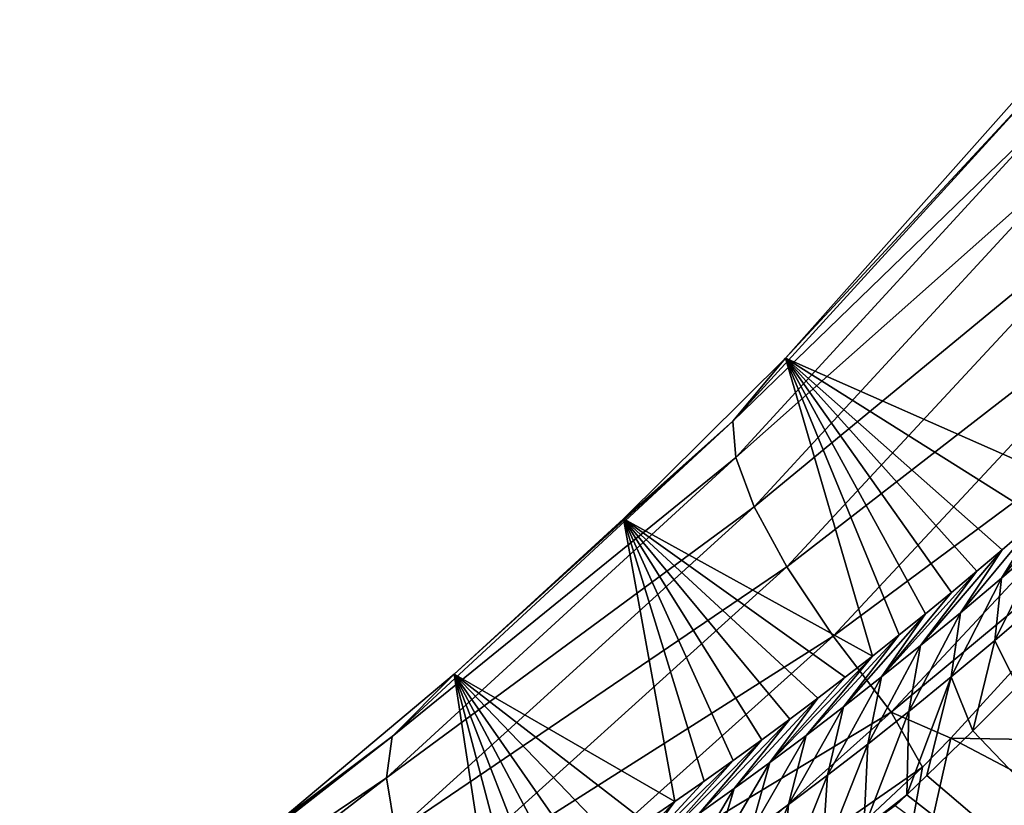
# Model space of a CAD drawing. Header units: metres. Extents: x -101 to 101, y -261 to 23.
# Tile 48 of 256: x -99.31 to -96.01, y 5 to 7.64. Entities that reach past the tile are written whole.
import ezdxf

# ---------------------------------------------------------------- set-up
doc = ezdxf.new("R2010")
doc.units = ezdxf.units.M
doc.layers.add('solid_505151_K2442K1000C34', color=7, linetype='CONTINUOUS')

msp = doc.modelspace()

# ---------------------------------------------------------------- linework, layer by layer
at = {"layer": 'solid_505151_K2442K1000C34'}
for points in [[(-96.741051, 6.506778, 102.295319), (-95.731331, 7.642953, 102.595222), (-95.767151, 6.076913, 72.821861)], [(-95.847992, 7.46676, 102.94191), (-95.731331, 7.642953, 102.595222), (-96.741051, 6.506778, 102.295319)], [(-96.917564, 6.2943, 102.615166), (-95.847992, 7.46676, 102.94191), (-96.741051, 6.506778, 102.295319)], [(-95.811462, 7.366055, 103.303154), (-95.847992, 7.46676, 102.94191), (-96.917564, 6.2943, 102.615166)], [(-96.907639, 6.172541, 102.971611), (-95.811462, 7.366055, 103.303154), (-96.917564, 6.2943, 102.615166)], [(-95.721291, 7.225269, 103.640831), (-95.811462, 7.366055, 103.303154), (-96.907639, 6.172541, 102.971611)], [(-96.846466, 6.007524, 103.304779), (-95.721291, 7.225269, 103.640831), (-96.907639, 6.172541, 102.971611)], [(-95.580681, 7.049398, 103.942947), (-95.721291, 7.225269, 103.640831), (-96.846466, 6.007524, 103.304779)], [(-96.736221, 5.805098, 103.602844), (-95.580681, 7.049398, 103.942947), (-96.846466, 6.007524, 103.304779)], [(-95.39463, 6.844683, 104.198776), (-95.580681, 7.049398, 103.942947), (-96.736221, 5.805098, 103.602844)], [(-96.580818, 5.572451, 103.855232), (-95.39463, 6.844683, 104.198776), (-96.736221, 5.805098, 103.602844)], [(-95.169731, 6.618393, 104.399246), (-95.39463, 6.844683, 104.198776), (-96.580818, 5.572451, 103.855232)], [(-96.385765, 5.317844, 104.052986), (-95.169731, 6.618393, 104.399246), (-96.580818, 5.572451, 103.855232)], [(-96.385765, 5.317844, 104.052986), (-95.219498, 6.286227, 104.435432), (-95.169731, 6.618393, 104.399246)], [(-97.284752, 5.966224, 102.0979), (-96.741051, 6.506778, 102.295319), (-96.448883, 5.50597, 74.946526)], [(-96.917564, 6.2943, 102.615166), (-96.741051, 6.506778, 102.295319), (-97.284752, 5.966224, 102.0979)], [(-96.741051, 6.506778, 102.295319), (-96.359116, 5.576976, 74.647614), (-96.448883, 5.50597, 74.946526)], [(-96.741051, 6.506778, 102.295319), (-96.270653, 5.648118, 74.35833), (-96.359116, 5.576976, 74.647614)], [(-96.741051, 6.506778, 102.295319), (-96.183502, 5.719392, 74.078873), (-96.270653, 5.648118, 74.35833)], [(-96.741051, 6.506778, 102.295319), (-96.097641, 5.790812, 73.809517), (-96.183502, 5.719392, 74.078873)], [(-96.741051, 6.506778, 102.295319), (-96.013069, 5.86231, 73.549469), (-96.097641, 5.790812, 73.809517)], [(-96.741051, 6.506778, 102.295319), (-95.888657, 5.969585, 73.175537), (-96.013069, 5.86231, 73.549469)], [(-96.741051, 6.506778, 102.295319), (-95.767151, 6.076913, 72.821861), (-95.888657, 5.969585, 73.175537)], [(-98.06266, 5.235391, 102.167122), (-96.917564, 6.2943, 102.615166), (-97.854355, 5.445227, 101.867699)], [(-96.907639, 6.172541, 102.971611), (-96.917564, 6.2943, 102.615166), (-98.06266, 5.235391, 102.167122)], [(-96.917564, 6.2943, 102.615166), (-97.284752, 5.966224, 102.0979), (-97.854355, 5.445227, 101.867699)], [(-96.385765, 5.317844, 104.052986), (-96.185226, 5.230136, 104.163307), (-95.219498, 6.286227, 104.435432)], [(-95.219498, 6.286227, 104.435432), (-96.185226, 5.230136, 104.163307), (-92.397949, 5.165557, 105.622948)], [(-98.08123, 5.097358, 102.517227), (-96.907639, 6.172541, 102.971611), (-98.06266, 5.235391, 102.167122)], [(-96.846466, 6.007524, 103.304779), (-96.907639, 6.172541, 102.971611), (-98.08123, 5.097358, 102.517227)], [(-96.0149, 5.767789, 72.772026), (-95.888657, 5.969585, 73.175537), (-95.767151, 6.076913, 72.821861)], [(-96.0149, 5.767789, 72.772026), (-95.767151, 6.076913, 72.821861), (-95.873474, 5.890361, 72.377373)], [(-98.051125, 4.912995, 102.84446), (-96.846466, 6.007524, 103.304779), (-98.08123, 5.097358, 102.517227)], [(-96.736221, 5.805098, 103.602844), (-96.846466, 6.007524, 103.304779), (-98.051125, 4.912995, 102.84446)], [(-97.854355, 5.445227, 101.867699), (-97.284752, 5.966224, 102.0979), (-97.112785, 5.017337, 77.352646)], [(-97.284752, 5.966224, 102.0979), (-97.014206, 5.085982, 76.973274), (-97.112785, 5.017337, 77.352646)], [(-97.284752, 5.966224, 102.0979), (-96.916893, 5.155023, 76.605774), (-97.014206, 5.085982, 76.973274)], [(-97.284752, 5.966224, 102.0979), (-96.820763, 5.224554, 76.251152), (-96.916893, 5.155023, 76.605774)], [(-97.284752, 5.966224, 102.0979), (-96.725868, 5.294487, 75.908546), (-96.820763, 5.224554, 76.251152)], [(-97.284752, 5.966224, 102.0979), (-96.632256, 5.36471, 75.576897), (-96.725868, 5.294487, 75.908546)], [(-97.284752, 5.966224, 102.0979), (-96.53994, 5.435187, 75.255997), (-96.632256, 5.36471, 75.576897)], [(-97.284752, 5.966224, 102.0979), (-96.448883, 5.50597, 74.946526), (-96.53994, 5.435187, 75.255997)], [(-96.15271, 5.651455, 73.16983), (-96.013069, 5.86231, 73.549469), (-95.888657, 5.969585, 73.175537)], [(-96.15271, 5.651455, 73.16983), (-95.888657, 5.969585, 73.175537), (-96.0149, 5.767789, 72.772026)], [(-95.873474, 5.890361, 72.377373), (-95.887962, 5.686637, 71.874939), (-96.038162, 5.557617, 72.272301)], [(-96.0149, 5.767789, 72.772026), (-95.873474, 5.890361, 72.377373), (-96.038162, 5.557617, 72.272301)], [(-96.287109, 5.540892, 73.570473), (-96.097641, 5.790812, 73.809517), (-96.013069, 5.86231, 73.549469)], [(-96.287109, 5.540892, 73.570473), (-96.013069, 5.86231, 73.549469), (-96.15271, 5.651455, 73.16983)], [(-97.973427, 4.68884, 103.137192), (-96.736221, 5.805098, 103.602844), (-98.051125, 4.912995, 102.84446)], [(-96.580818, 5.572451, 103.855232), (-96.736221, 5.805098, 103.602844), (-97.973427, 4.68884, 103.137192)], [(-96.418266, 5.435666, 73.973663), (-96.183502, 5.719392, 74.078873), (-96.097641, 5.790812, 73.809517)], [(-96.418266, 5.435666, 73.973663), (-96.097641, 5.790812, 73.809517), (-96.287109, 5.540892, 73.570473)], [(-96.0149, 5.767789, 72.772026), (-96.038162, 5.557617, 72.272301), (-96.184135, 5.435658, 72.672668)], [(-96.15271, 5.651455, 73.16983), (-96.0149, 5.767789, 72.772026), (-96.184135, 5.435658, 72.672668)], [(-96.418266, 5.435666, 73.973663), (-96.270653, 5.648118, 74.35833), (-96.183502, 5.719392, 74.078873)], [(-96.038162, 5.557617, 72.272301), (-95.887962, 5.686637, 71.874939), (-95.961945, 5.404838, 71.776283)], [(-96.546387, 5.335348, 74.37912), (-96.359116, 5.576976, 74.647614), (-96.270653, 5.648118, 74.35833)], [(-96.546387, 5.335348, 74.37912), (-96.270653, 5.648118, 74.35833), (-96.418266, 5.435666, 73.973663)], [(-96.15271, 5.651455, 73.16983), (-96.184135, 5.435658, 72.672668), (-96.326187, 5.320089, 73.075668)], [(-96.287109, 5.540892, 73.570473), (-96.15271, 5.651455, 73.16983), (-96.326187, 5.320089, 73.075668)], [(-97.850883, 4.432848, 103.385033), (-96.580818, 5.572451, 103.855232), (-97.973427, 4.68884, 103.137192)], [(-96.385765, 5.317844, 104.052986), (-96.580818, 5.572451, 103.855232), (-97.850883, 4.432848, 103.385033)], [(-96.6716, 5.239606, 74.786636), (-96.448883, 5.50597, 74.946526), (-96.359116, 5.576976, 74.647614)], [(-96.6716, 5.239606, 74.786636), (-96.359116, 5.576976, 74.647614), (-96.546387, 5.335348, 74.37912)], [(-96.184135, 5.435658, 72.672668), (-96.038162, 5.557617, 72.272301), (-96.111626, 5.255054, 72.142761)], [(-96.038162, 5.557617, 72.272301), (-95.961945, 5.404838, 71.776283), (-96.111626, 5.255054, 72.142761)], [(-96.287109, 5.540892, 73.570473), (-96.326187, 5.320089, 73.075668), (-96.464554, 5.21042, 73.481056)], [(-96.418266, 5.435666, 73.973663), (-96.287109, 5.540892, 73.570473), (-96.464554, 5.21042, 73.481056)], [(-96.794037, 5.148159, 75.196037), (-96.53994, 5.435187, 75.255997), (-96.448883, 5.50597, 74.946526)], [(-96.794037, 5.148159, 75.196037), (-96.448883, 5.50597, 74.946526), (-96.6716, 5.239606, 74.786636)], [(-98.449867, 4.944826, 101.603706), (-97.854355, 5.445227, 101.867699), (-97.727837, 4.618324, 79.91481)], [(-98.06266, 5.235391, 102.167122), (-97.854355, 5.445227, 101.867699), (-98.449867, 4.944826, 101.603706)], [(-97.854355, 5.445227, 101.867699), (-97.648941, 4.666719, 79.565651), (-97.727837, 4.618324, 79.91481)], [(-97.854355, 5.445227, 101.867699), (-97.570534, 4.715647, 79.225571), (-97.648941, 4.666719, 79.565651)], [(-97.854355, 5.445227, 101.867699), (-97.492668, 4.765031, 78.893974), (-97.570534, 4.715647, 79.225571)], [(-97.854355, 5.445227, 101.867699), (-97.415428, 4.814792, 78.570244), (-97.492668, 4.765031, 78.893974)], [(-97.854355, 5.445227, 101.867699), (-97.313469, 4.88163, 78.150162), (-97.415428, 4.814792, 78.570244)], [(-97.854355, 5.445227, 101.867699), (-97.21257, 4.949172, 77.744537), (-97.313469, 4.88163, 78.150162)], [(-97.854355, 5.445227, 101.867699), (-97.112785, 5.017337, 77.352646), (-97.21257, 4.949172, 77.744537)], [(-96.794037, 5.148159, 75.196037), (-96.632256, 5.36471, 75.576897), (-96.53994, 5.435187, 75.255997)], [(-96.418266, 5.435666, 73.973663), (-96.464554, 5.21042, 73.481056), (-96.599457, 5.106177, 73.888596)], [(-96.546387, 5.335348, 74.37912), (-96.418266, 5.435666, 73.973663), (-96.599457, 5.106177, 73.888596)], [(-96.184135, 5.435658, 72.672668), (-96.265953, 5.104257, 72.534523), (-96.333237, 5.03948, 72.709587)], [(-96.326187, 5.320089, 73.075668), (-96.184135, 5.435658, 72.672668), (-96.333237, 5.03948, 72.709587)], [(-96.184135, 5.435658, 72.672668), (-96.111626, 5.255054, 72.142761), (-96.265953, 5.104257, 72.534523)], [(-96.111626, 5.255054, 72.142761), (-95.961945, 5.404838, 71.776283), (-94.654648, 3.730875, 66.448959)], [(-96.913811, 5.06073, 75.60717), (-96.725868, 5.294487, 75.908546), (-96.632256, 5.36471, 75.576897)], [(-96.913811, 5.06073, 75.60717), (-96.632256, 5.36471, 75.576897), (-96.794037, 5.148159, 75.196037)], [(-96.546387, 5.335348, 74.37912), (-96.599457, 5.106177, 73.888596), (-96.73111, 5.006911, 74.298042)], [(-96.6716, 5.239606, 74.786636), (-96.546387, 5.335348, 74.37912), (-96.73111, 5.006911, 74.298042)], [(-97.687836, 4.154113, 103.579193), (-96.385765, 5.317844, 104.052986), (-97.850883, 4.432848, 103.385033)], [(-97.687836, 4.154113, 103.579193), (-96.281143, 5.132663, 104.132904), (-96.385765, 5.317844, 104.052986)], [(-97.031036, 4.977051, 76.019859), (-96.820763, 5.224554, 76.251152), (-96.725868, 5.294487, 75.908546)], [(-97.031036, 4.977051, 76.019859), (-96.725868, 5.294487, 75.908546), (-96.913811, 5.06073, 75.60717)], [(-96.326187, 5.320089, 73.075668), (-96.333237, 5.03948, 72.709587), (-96.478127, 4.926324, 73.117195)], [(-96.464554, 5.21042, 73.481056), (-96.326187, 5.320089, 73.075668), (-96.478127, 4.926324, 73.117195)], [(-96.385765, 5.317844, 104.052986), (-96.281143, 5.132663, 104.132904), (-96.185226, 5.230136, 104.163307)], [(-99.265518, 4.296657, 101.605927), (-98.06266, 5.235391, 102.167122), (-99.071259, 4.466169, 101.304779)], [(-98.08123, 5.097358, 102.517227), (-98.06266, 5.235391, 102.167122), (-99.265518, 4.296657, 101.605927)], [(-98.06266, 5.235391, 102.167122), (-98.449867, 4.944826, 101.603706), (-99.071259, 4.466169, 101.304779)], [(-96.6716, 5.239606, 74.786636), (-96.73111, 5.006911, 74.298042), (-96.859673, 4.912282, 74.709236)], [(-96.794037, 5.148159, 75.196037), (-96.6716, 5.239606, 74.786636), (-96.859673, 4.912282, 74.709236)], [(-96.185226, 5.230136, 104.163307), (-96.571373, 3.513647, 104.159546), (-92.850807, 3.475471, 105.622948)], [(-96.281143, 5.132663, 104.132904), (-96.571373, 3.513647, 104.159546), (-96.185226, 5.230136, 104.163307)], [(-96.265953, 5.104257, 72.534523), (-96.111626, 5.255054, 72.142761), (-94.654648, 3.730875, 66.448959)], [(-96.185226, 5.230136, 104.163307), (-92.850807, 3.475471, 105.622948), (-92.397949, 5.165557, 105.622948)], [(-97.145805, 4.896918, 76.434006), (-96.916893, 5.155023, 76.605774), (-96.820763, 5.224554, 76.251152)], [(-97.145805, 4.896918, 76.434006), (-96.820763, 5.224554, 76.251152), (-97.031036, 4.977051, 76.019859)], [(-96.464554, 5.21042, 73.481056), (-96.478127, 4.926324, 73.117195), (-96.618752, 4.819264, 73.525436)], [(-96.599457, 5.106177, 73.888596), (-96.464554, 5.21042, 73.481056), (-96.618752, 4.819264, 73.525436)], [(-97.687836, 4.154113, 103.579193), (-97.452141, 4.036192, 103.718552), (-96.281143, 5.132663, 104.132904)], [(-96.281143, 5.132663, 104.132904), (-97.452141, 4.036192, 103.718552), (-96.571373, 3.513647, 104.159546)], [(-97.258186, 4.820148, 76.849503), (-97.014206, 5.085982, 76.973274), (-96.916893, 5.155023, 76.605774)], [(-97.258186, 4.820148, 76.849503), (-96.916893, 5.155023, 76.605774), (-97.145805, 4.896918, 76.434006)], [(-96.794037, 5.148159, 75.196037), (-96.859673, 4.912282, 74.709236), (-96.985275, 4.821993, 75.122047)], [(-96.913811, 5.06073, 75.60717), (-96.794037, 5.148159, 75.196037), (-96.985275, 4.821993, 75.122047)], [(-99.313492, 4.147243, 101.948494), (-98.08123, 5.097358, 102.517227), (-99.265518, 4.296657, 101.605927)], [(-98.051125, 4.912995, 102.84446), (-98.08123, 5.097358, 102.517227), (-99.313492, 4.147243, 101.948494)], [(-96.599457, 5.106177, 73.888596), (-96.618752, 4.819264, 73.525436), (-96.755806, 4.717526, 73.935402)], [(-96.73111, 5.006911, 74.298042), (-96.599457, 5.106177, 73.888596), (-96.755806, 4.717526, 73.935402)], [(-96.333237, 5.03948, 72.709587), (-96.265953, 5.104257, 72.534523), (-94.654648, 3.730875, 66.448959)], [(-97.258186, 4.820148, 76.849503), (-97.112785, 5.017337, 77.352646), (-97.014206, 5.085982, 76.973274)], [(-96.913811, 5.06073, 75.60717), (-96.985275, 4.821993, 75.122047), (-97.10807, 4.73575, 75.536331)], [(-97.031036, 4.977051, 76.019859), (-96.913811, 5.06073, 75.60717), (-97.10807, 4.73575, 75.536331)], [(-96.478127, 4.926324, 73.117195), (-96.333237, 5.03948, 72.709587), (-96.372025, 5.002466, 72.811745)], [(-96.372025, 5.002466, 72.811745), (-96.333237, 5.03948, 72.709587), (-94.654648, 3.730875, 66.448959)], [(-97.368263, 4.746558, 77.266251), (-97.21257, 4.949172, 77.744537), (-97.112785, 5.017337, 77.352646)], [(-97.368263, 4.746558, 77.266251), (-97.112785, 5.017337, 77.352646), (-97.258186, 4.820148, 76.849503)], [(-96.73111, 5.006911, 74.298042), (-96.755806, 4.717526, 73.935402), (-96.889511, 4.620679, 74.346901)], [(-96.859673, 4.912282, 74.709236), (-96.73111, 5.006911, 74.298042), (-96.889511, 4.620679, 74.346901)]]:
    msp.add_3dface(points, dxfattribs=at)

doc.saveas('drawing.dxf')
